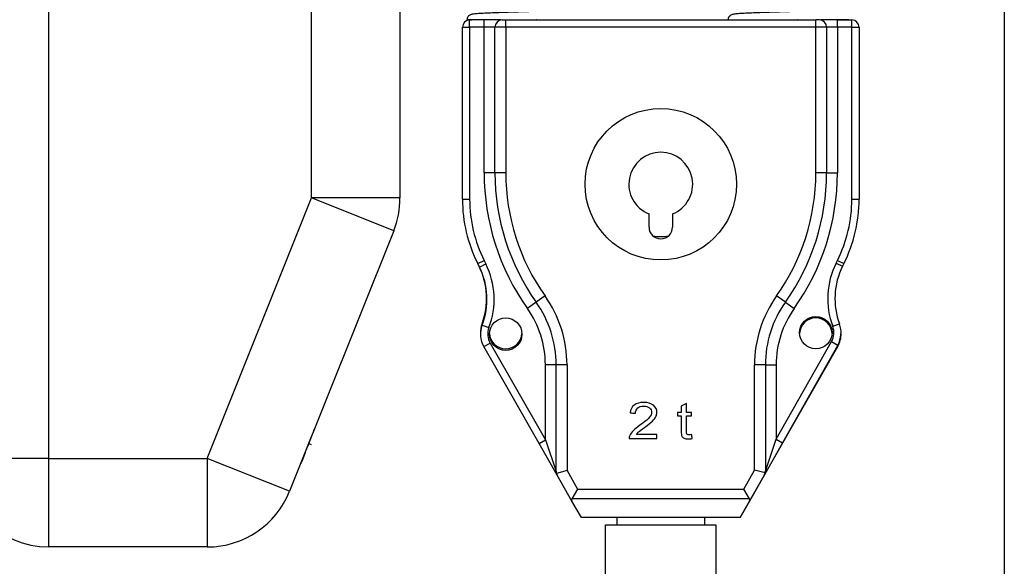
# Model space of a CAD drawing. Header units: millimetres. Extents: x 1618 to 4606, y -976 to 1137.
# Tile 5 of 41: x 2451 to 2724, y 199 to 350. Entities that reach past the tile are written whole.
import ezdxf

# ---------------------------------------------------------------- set-up
doc = ezdxf.new("R2010")
doc.units = ezdxf.units.MM
doc.dimstyles.get("Standard").update_dxf_attribs({"dimtxt": 20, "dimasz": 9, "dimexe": 9, "dimexo": 9, "dimgap": 9, "dimtad": 0, "dimtih": 1, "dimtoh": 1, "dimdsep": 46, "dimtxsty": 'Standard', "dimcen": 0.09, "dimadec": 0, "dimazin": 0, "dimtfac": 1, "dimtofl": 0, "dimtmove": 0, "dimatfit": 3, "dimfxl": 0, "dimtolj": 1, "dimtzin": 0, "dimarcsym": 0})

# ---------------------------------------------------------------- blocks, each defined once
blk = doc.blocks.new('*D14')
at = {"color": 0, "lineweight": -2}
for p, q in [((2555.67, 715.14), (2315.11, 715.14)), ((2324.11, 706.14), (2324.11, 427.28)), ((2324.11, 110.41), (2324.11, 389.28)), ((2620.02, 101.41), (2315.11, 101.41))]:
    blk.add_line(p, q, dxfattribs=at)
at = {"color": 0, "lineweight": 18}
for points in [[(2322.61, 706.14), (2325.61, 706.14), (2324.11, 715.14)], [(2322.61, 110.41), (2325.61, 110.41), (2324.11, 101.41)]]:
    blk.add_solid(points, dxfattribs=at)
at = {"layer": 'Defpoints', "color": 0, "lineweight": 18}
for p in [(2564.67, 715.14), (2324.11, 101.41), (2629.02, 101.41)]:
    blk.add_point(p, dxfattribs=at)
at = {"color": 0, "lineweight": 18, "insert": (2324.11, 408.28), "char_height": 20, "attachment_point": 5}
blk.add_mtext('\\A1;615', dxfattribs=at)
blk = doc.blocks.new('*D15')
at = {"color": 0, "lineweight": -2}
for p, q in [((2724.29, 473.29), (2724.29, -15.22)), ((2434.7, 219.71), (2434.7, -15.22)), ((2443.7, -6.22), (2545.5, -6.22)), ((2715.29, -6.22), (2613.5, -6.22))]:
    blk.add_line(p, q, dxfattribs=at)
at = {"color": 0, "lineweight": 18}
for points in [[(2443.7, -4.72), (2443.7, -7.72), (2434.7, -6.22)], [(2715.29, -4.72), (2715.29, -7.72), (2724.29, -6.22)]]:
    blk.add_solid(points, dxfattribs=at)
at = {"layer": 'Defpoints', "color": 0, "lineweight": 18}
for p in [(2724.29, 482.29), (2434.7, 228.71), (2434.7, -6.22)]:
    blk.add_point(p, dxfattribs=at)
at = {"color": 0, "lineweight": 18, "insert": (2579.5, -6.22), "char_height": 20, "attachment_point": 5}
blk.add_mtext('\\A1;290', dxfattribs=at)

msp = doc.modelspace()

# ---------------------------------------------------------------- linework, layer by layer
for p, q in [((2556.704, 404.414), (2556.704, 300.939)), ((2532.159, 300.939), (2532.159, 388.952)), ((2459.25, 381.799), (2459.25, 228.712)), ((2576.024, 350.291), (2576.562, 350.291)), ((2576.024, 348.291), (2576.024, 350.291)), ((2580.024, 348.291), (2580.024, 350.291)), ((2585.024, 350.291), (2586.024, 350.291)), ((2586.024, 350.291), (2672.024, 350.291)), ((2586.024, 348.291), (2586.024, 350.291)), ((2673.024, 350.291), (2672.024, 350.291)), ((2672.024, 348.291), (2672.024, 350.291)), ((2678.024, 350.291), (2682.024, 350.291)), ((2678.024, 348.291), (2678.024, 350.291)), ((2682.024, 348.291), (2682.024, 350.291)), ((2574.024, 348.291), (2576.024, 348.291)), ((2574.024, 300.609), (2574.024, 348.291)), ((2580.024, 348.291), (2576.024, 348.291)), ((2576.024, 348.291), (2576.024, 300.609)), ((2580.024, 307.928), (2580.024, 348.291)), ((2583.024, 348.291), (2580.024, 348.291)), ((2586.024, 348.291), (2583.024, 348.291)), ((2583.024, 307.928), (2583.024, 348.291)), ((2672.024, 348.291), (2586.024, 348.291)), ((2586.024, 348.291), (2586.024, 307.928)), ((2675.024, 348.291), (2672.024, 348.291)), ((2672.024, 307.928), (2672.024, 348.291)), ((2678.024, 348.291), (2675.024, 348.291)), ((2675.024, 348.291), (2675.024, 307.928)), ((2682.024, 348.291), (2678.024, 348.291)), ((2678.024, 348.291), (2678.024, 307.928)), ((2682.024, 348.291), (2684.024, 348.291)), ((2682.024, 300.609), (2682.024, 348.291)), ((2684.024, 348.291), (2684.024, 300.609)), ((2583.024, 307.928), (2580.024, 307.928)), ((2586.024, 307.928), (2583.024, 307.928)), ((2675.024, 307.928), (2672.024, 307.928)), ((2675.024, 307.928), (2678.024, 307.928)), ((2503.268, 228.712), (2532.159, 300.939)), ((2556.704, 300.939), (2532.159, 300.939)), ((2554.949, 291.823), (2532.159, 300.939)), ((2574.024, 300.609), (2576.024, 300.609)), ((2682.024, 300.609), (2684.024, 300.609)), ((2625.774, 292.841), (2625.774, 296.51)), ((2632.274, 296.51), (2632.274, 292.841)), ((2554.949, 291.823), (2526.058, 219.596)), ((2578.247, 282.721), (2580.036, 283.615)), ((2578.73, 281.754), (2578.247, 282.721)), ((2578.73, 281.754), (2580.519, 282.649)), ((2580.036, 283.615), (2580.519, 282.649)), ((2677.642, 282.876), (2678.012, 283.615)), ((2677.642, 282.876), (2679.431, 281.981)), ((2678.012, 283.615), (2679.801, 282.721)), ((2679.801, 282.721), (2679.431, 281.981)), ((2596.926, 273.757), (2594.481, 272.02)), ((2663.567, 272.02), (2661.122, 273.757)), ((2594.481, 272.02), (2592.035, 270.282)), ((2663.567, 272.02), (2666.013, 270.282)), ((2579.494, 265.702), (2581.36, 264.981)), ((2676.708, 265.345), (2678.582, 266.044)), ((2579.945, 259.709), (2581.682, 260.7)), ((2595.287, 232.844), (2579.945, 259.709)), ((2581.682, 260.7), (2597.024, 233.835)), ((2651.024, 212.291), (2678.103, 259.709)), ((2661.024, 234.016), (2676.375, 261.134)), ((2678.116, 260.148), (2662.764, 233.031)), ((2676.375, 261.134), (2678.116, 260.148)), ((2597.024, 233.835), (2597.024, 254.645)), ((2600.024, 254.645), (2597.024, 254.645)), ((2600.024, 225.08), (2600.024, 254.645)), ((2603.024, 254.645), (2600.024, 254.645)), ((2603.024, 254.645), (2603.024, 225.345)), ((2658.024, 254.645), (2655.024, 254.645)), ((2655.024, 225.447), (2655.024, 254.645)), ((2658.024, 254.645), (2661.024, 254.645)), ((2658.024, 254.645), (2658.024, 225.184)), ((2661.024, 254.645), (2661.024, 234.016)), ((2538.957, 251.728), (2538.917, 251.744)), ((2539.763, 253.742), (2539.723, 253.758)), ((2535.624, 243.397), (2535.585, 243.413)), ((2536.493, 245.569), (2536.453, 245.584)), ((2535.287, 242.669), (2535.327, 242.653)), ((2531.823, 233.893), (2532.641, 235.937)), ((2532.601, 235.953), (2532.641, 235.937)), ((2532.836, 236.427), (2532.7, 236.085)), ((2532.797, 236.442), (2532.836, 236.427)), ((2532.997, 236.827), (2532.957, 236.843)), ((2531.064, 231.997), (2531.823, 233.893)), ((2531.396, 232.827), (2532.028, 232.574)), ((2531.783, 233.909), (2531.823, 233.893)), ((2595.287, 232.844), (2597.024, 233.835)), ((2600.287, 224.088), (2595.287, 232.844)), ((2597.024, 233.835), (2600.024, 225.08)), ((2662.764, 233.031), (2657.764, 224.198)), ((2658.024, 225.184), (2661.024, 234.016)), ((2661.024, 234.016), (2662.764, 233.031)), ((2530.189, 229.808), (2529.348, 227.705)), ((2530.149, 229.824), (2530.189, 229.808)), ((2530.397, 230.328), (2530.189, 229.808)), ((2530.357, 230.344), (2530.397, 230.328)), ((2530.397, 230.328), (2530.854, 231.472)), ((2530.815, 231.488), (2530.854, 231.472)), ((2530.854, 231.472), (2531.064, 231.997)), ((2531.025, 232.013), (2531.064, 231.997)), ((2459.25, 228.712), (2434.704, 228.712)), ((2459.25, 228.712), (2459.25, 204.166)), ((2459.25, 228.712), (2503.268, 228.712)), ((2526.058, 219.596), (2503.268, 228.712)), ((2503.268, 228.712), (2503.268, 204.166)), ((2529.161, 227.238), (2529.121, 227.254)), ((2529.161, 227.238), (2529.182, 227.229)), ((2529.221, 227.388), (2529.181, 227.404)), ((2529.187, 227.418), (2529.227, 227.402)), ((2529.198, 227.446), (2529.238, 227.43)), ((2529.205, 227.465), (2529.245, 227.449)), ((2529.227, 227.402), (2529.238, 227.43)), ((2529.238, 227.43), (2529.245, 227.449)), ((2529.245, 227.449), (2529.348, 227.705)), ((2529.308, 227.721), (2529.348, 227.705)), ((2600.059, 224.594), (2600.132, 224.466)), ((2603.024, 225.345), (2600.091, 224.567)), ((2604.388, 216.907), (2600.287, 224.088)), ((2603.024, 225.345), (2605.956, 220.211)), ((2652.06, 220.211), (2655.024, 225.447)), ((2657.764, 224.198), (2653.637, 216.907)), ((2657.958, 224.674), (2655.024, 225.447)), ((2605.956, 220.211), (2604.375, 217.487)), ((2605.956, 220.211), (2652.06, 220.211)), ((2653.648, 217.487), (2652.06, 220.211)), ((2653.648, 217.487), (2604.375, 217.487)), ((2607.024, 212.291), (2604.388, 216.907)), ((2653.637, 216.907), (2651.024, 212.291)), ((2651.024, 212.291), (2607.024, 212.291)), ((2613.724, 210.291), (2644.324, 210.291)), ((2613.724, 183.192), (2613.724, 210.291)), ((2616.824, 212.292), (2616.824, 210.291)), ((2641.224, 210.291), (2641.224, 212.292)), ((2644.324, 210.291), (2644.324, 193.436)), ((2503.268, 204.166), (2459.25, 204.166))]:
    msp.add_line(p, q)
for centre, radius in [((2629.024, 304.741), 21), ((2586.024, 263.18), 4.5), ((2672.024, 263.597), 4.5)]:
    msp.add_circle(centre, radius)
for centre, radius, start, end in [((2576.024, 348.291), 2, 90, 180), ((2585.024, 348.291), 2, 90, 180), ((2592.824, 347.174), 3.55, 61.42078, 63.0239), ((2665.224, 347.174), 3.55, 61.42078, 63.0239), ((2673.024, 348.291), 2, 0, 90), ((2682.024, 348.291), 2, 0, 90), ((2629.024, 304.741), 8.85, 291.54499, 248.45501), ((2645.024, 307.928), 65, 180, 215.39114), ((2645.024, 307.928), 62, 180, 215.39114), ((2645.024, 307.928), 59, 180, 215.39114), ((2613.024, 307.928), 59, 324.60886, 0), ((2613.024, 307.928), 62, 324.60886, 0), ((2613.024, 307.928), 65, 324.60886, 0), ((2532.159, 300.939), 24.545, 338.19859, 0), ((2614.024, 300.609), 40, 180, 206.56505), ((2614.024, 300.609), 38, 180, 206.56505), ((2644.024, 300.609), 38, 333.43495, 0), ((2644.024, 300.609), 40, 333.43495, 0), ((2629.024, 292.841), 3.25, 180, 0), ((2629.024, 304.741), 14.5, 261.48375, 278.51062), ((2560.728, 273.037), 20, 339.53468, 26.56505), ((2560.95, 272.864), 19.879, 338.88296, 26.56505), ((2560.95, 272.864), 21.879, 338.88296, 26.56505), ((2697.32, 273.037), 22, 153.43495, 200.46532), ((2697.32, 273.037), 20, 153.43495, 200.46532), ((2570.024, 254.645), 33, 0, 35.39114), ((2688.024, 254.645), 33, 144.60886, 180), ((2570.024, 254.645), 30, 0, 35.39114), ((2688.024, 254.645), 30, 144.60886, 180), ((2570.024, 254.645), 27, 0, 35.39114), ((2688.024, 254.645), 27, 144.60886, 180), ((2672.024, 263.18), 4.5, 2.655, 177.35062), ((2586.024, 263.597), 7, 159.53468, 181.70676), ((2586.024, 263.18), 7, 158.88296, 209.72944), ((2586.024, 263.18), 5, 158.88296, 209.72944), ((2672.024, 263.597), 5, 330.48599, 20.46532), ((2672.024, 263.597), 7, 330.48599, 20.46532), ((2586.024, 263.597), 4.5, 182.64937, 357.34499), ((2672.024, 263.18), 7, 330.27056, 1.70561), ((2459.25, 228.712), 24.545, 180, 270), ((2503.268, 228.712), 24.545, 270, 338.19859)]:
    msp.add_arc(centre, radius, start, end)
for centre, major_axis, ratio, start_param, end_param in [((2607.843, 216.907), (-3.541, 0.361), 0.3774891, 6.1141911, 6.5465989), ((2650.189, 216.907), (-3.533, -0.359), 0.3785668, 2.8796137, 3.3120215)]:
    msp.add_ellipse(centre, major_axis=major_axis, ratio=ratio, start_param=start_param, end_param=end_param)
for points, degree, knots in [([(2608.088, 353.202), (2608.088, 353.203), (2608.08, 353.214), (2607.941, 353.201), (2607.407, 353.152), (2606.454, 353.086), (2604.953, 353.007), (2602.749, 352.913), (2600.274, 352.823), (2597.55, 352.733), (2594.663, 352.642), (2591.711, 352.552), (2588.793, 352.462), (2586.008, 352.372), (2583.445, 352.281), (2581.16, 352.189), (2579.181, 352.093), (2577.673, 351.991), (2576.796, 351.901), (2576.275, 351.748), (2576.008, 351.62), (2575.745, 351.411), (2575.497, 351.119), (2575.314, 350.727), (2575.301, 350.429), (2575.313, 350.293)], 3, [0, 0, 0, 0, 0.0020264, 0.0352346, 0.0711929, 0.1069636, 0.1737364, 0.2351246, 0.2958683, 0.3566256, 0.4173886, 0.478154, 0.5389214, 0.5996931, 0.6604754, 0.7213907, 0.785191, 0.8529688, 0.9227978, 0.9468414, 0.9648306, 0.9721197, 0.9797207, 0.9911806, 1, 1, 1, 1]), ([(2680.488, 353.202), (2680.488, 353.203), (2680.48, 353.214), (2680.341, 353.201), (2679.807, 353.152), (2678.854, 353.086), (2677.353, 353.007), (2675.149, 352.913), (2672.674, 352.823), (2669.95, 352.733), (2667.063, 352.642), (2664.111, 352.552), (2661.193, 352.462), (2658.408, 352.372), (2655.845, 352.281), (2653.56, 352.189), (2651.581, 352.093), (2650.073, 351.991), (2649.196, 351.901), (2648.675, 351.748), (2648.408, 351.62), (2648.145, 351.411), (2647.897, 351.119), (2647.714, 350.727), (2647.701, 350.429), (2647.713, 350.293)], 3, [0, 0, 0, 0, 0.0020264, 0.0352346, 0.0711929, 0.1069636, 0.1737364, 0.2351246, 0.2958683, 0.3566256, 0.4173886, 0.478154, 0.5389214, 0.5996931, 0.6604754, 0.7213907, 0.785191, 0.8529688, 0.9227978, 0.9468414, 0.9648306, 0.9721197, 0.9797207, 0.9911806, 1, 1, 1, 1]), ([(2584.656, 350.291), (2584.403, 350.291), (2584.153, 350.291), (2583.581, 350.291), (2582.94, 350.291), (2582.323, 350.291), (2581.945, 350.291), (2581.87, 350.291), (2581.721, 350.291), (2581.647, 350.291), (2581.426, 350.291), (2581.281, 350.291), (2580.854, 350.291), (2580.578, 350.291), (2579.78, 350.291), (2579.284, 350.291), (2578.597, 350.291), (2578.377, 350.291), (2578.114, 350.291), (2578.062, 350.291), (2577.959, 350.291), (2577.908, 350.291), (2577.758, 350.291), (2577.661, 350.291), (2577.378, 350.291), (2577.201, 350.291), (2576.871, 350.291), (2576.717, 350.291), (2576.289, 350.291), (2576.049, 350.291), (2575.808, 350.291), (2575.762, 350.291), (2575.699, 350.291), (2575.678, 350.291), (2575.639, 350.291), (2575.545, 350.291), (2575.471, 350.291), (2575.377, 350.291), (2575.31, 350.291), (2575.288, 350.291), (2575.289, 350.291)], 3, [0, 0, 0, 0, 0.0452284, 0.0452284, 0.105213, 0.1651976, 0.1651976, 0.1801937, 0.1801937, 0.1951899, 0.1951899, 0.2251822, 0.2251822, 0.2851668, 0.2851668, 0.405136, 0.405136, 0.4651206, 0.4651206, 0.4801168, 0.4801168, 0.4951129, 0.4951129, 0.5251052, 0.5251052, 0.5850898, 0.5850898, 0.6450745, 0.6450745, 0.7650437, 0.7650437, 0.795036, 0.795036, 0.8100321, 0.8100321, 0.8250283, 0.8850129, 0.8850129, 0.9449975, 1, 1, 1, 1]), ([(2681.166, 350.291), (2681.153, 350.291), (2681.136, 350.291), (2681.091, 350.291), (2681.061, 350.291), (2680.992, 350.291), (2680.953, 350.291), (2680.868, 350.291), (2680.821, 350.291), (2680.757, 350.291), (2680.744, 350.291), (2680.718, 350.291), (2680.678, 350.291), (2680.635, 350.291), (2680.49, 350.291), (2680.36, 350.291), (2680.074, 350.291), (2679.919, 350.291), (2679.582, 350.291), (2679.401, 350.291), (2679.111, 350.291), (2679.011, 350.291), (2678.857, 350.291), (2678.805, 350.291), (2678.699, 350.291), (2678.645, 350.291), (2678.372, 350.291), (2678.144, 350.291), (2677.668, 350.291), (2677.421, 350.291), (2676.906, 350.291), (2676.64, 350.291), (2676.087, 350.291), (2675.801, 350.291), (2675.432, 350.291), (2675.358, 350.291), (2675.208, 350.291), (2675.132, 350.291), (2674.903, 350.291), (2674.749, 350.291), (2674.283, 350.291), (2673.966, 350.291), (2673.561, 350.291), (2673.48, 350.291), (2673.397, 350.291)], 3, [0, 0, 0, 0, 0.0317684, 0.0317684, 0.0712816, 0.0712816, 0.1107948, 0.1107948, 0.150308, 0.150308, 0.1601863, 0.1601863, 0.1700646, 0.1898212, 0.1898212, 0.2688476, 0.2688476, 0.3478741, 0.3478741, 0.4269005, 0.4269005, 0.4664137, 0.4664137, 0.4861703, 0.4861703, 0.5059269, 0.5059269, 0.5849533, 0.5849533, 0.6639797, 0.6639797, 0.7430061, 0.7430061, 0.8220325, 0.8220325, 0.8417891, 0.8417891, 0.8615457, 0.8615457, 0.9010589, 0.9010589, 0.9800853, 0.9800853, 1, 1, 1, 1]), ([(2626.717, 239.074), (2627.162, 239.501), (2627.478, 239.908), (2627.86, 240.681), (2627.956, 241.075), (2627.956, 242.262), (2627.63, 242.922), (2626.323, 243.986), (2625.436, 244.252), (2623.209, 244.252), (2622.326, 244.006), (2621.666, 243.512)], 3, [0, 0, 0, 0, 0.1274635, 0.1274635, 0.254927, 0.254927, 0.5041708, 0.5041708, 0.7534147, 0.7534147, 1, 1, 1, 1]), ([(2622.63, 242.704), (2623.045, 243.057), (2623.595, 243.236), (2624.938, 243.236), (2625.469, 243.067), (2625.875, 242.735)], 3, [0, 0, 0, 0, 0.5155556, 0.5155556, 1, 1, 1, 1]), ([(2625.875, 242.735), (2626.281, 242.4), (2626.484, 241.99), (2626.484, 241.039), (2626.26, 240.548), (2625.815, 240.026)], 3, [0, 0, 0, 0, 0.5134409, 0.5134409, 1, 1, 1, 1]), ([(2634.696, 240.499), (2634.696, 239.11), (2634.696, 237.721), (2634.696, 235.595), (2634.756, 235.111), (2634.872, 234.884)], 3, [0, 0, 0, 0, 0.6534296, 0.6534296, 1, 1, 1, 1]), ([(2636.198, 235.59), (2636.147, 235.69), (2636.12, 235.915), (2636.12, 237.676), (2636.12, 239.088), (2636.12, 240.499)], 3, [0, 0, 0, 0, 0.1989351, 0.1989351, 1, 1, 1, 1]), ([(2625.815, 240.026), (2625.368, 239.506), (2624.511, 238.8), (2622.428, 237.334), (2621.801, 236.83), (2620.935, 235.956), (2620.621, 235.513), (2620.424, 235.063)], 3, [0, 0, 0, 0, 0.437759, 0.437759, 0.7188795, 0.7188795, 1, 1, 1, 1]), ([(2634.872, 234.884), (2634.989, 234.653), (2635.189, 234.467), (2635.762, 234.185), (2636.165, 234.116), (2637.004, 234.116), (2637.365, 234.152), (2637.768, 234.224)], 3, [0, 0, 0, 0, 0.3837719, 0.3837719, 0.7675439, 0.7675439, 1, 1, 1, 1]), ([(2637.562, 235.308), (2637.302, 235.278), (2637.093, 235.262), (2636.72, 235.262), (2636.559, 235.29), (2636.442, 235.349)], 3, [0, 0, 0, 0, 0.432, 0.432, 1, 1, 1, 1]), ([(2531.388, 232.805), (2531.387, 232.804), (2531.249, 232.457), (2531.248, 232.456), (2531.233, 232.417), (2531.182, 232.292), (2531.134, 232.171), (2531.116, 232.126)], 2, [0, 0, 0, 0.2521292, 0.5028367, 0.5028367, 0.7515185, 0.7515185, 1, 1, 1]), ([(2600.024, 225.08), (2600.024, 225.069), (2600.024, 225.058), (2600.024, 225.037), (2600.025, 225.004), (2600.027, 224.972), (2600.031, 224.908), (2600.035, 224.865), (2600.052, 224.737), (2600.068, 224.651), (2600.091, 224.567)], 3, [0, 0, 0, 0, 0.0625, 0.0625, 0.125, 0.25, 0.25, 0.5, 0.5, 1, 1, 1, 1]), ([(2600.091, 224.567), (2600.113, 224.482), (2600.141, 224.4), (2600.19, 224.28), (2600.217, 224.221), (2600.251, 224.154), (2600.266, 224.126), (2600.277, 224.107), (2600.282, 224.097), (2600.287, 224.088)], 3, [0, 0, 0, 0, 0.5, 0.5, 0.75, 0.875, 0.9375, 0.9375, 1, 1, 1, 1]), ([(2657.764, 224.198), (2657.775, 224.217), (2657.785, 224.236), (2657.805, 224.274), (2657.834, 224.331), (2657.86, 224.389), (2657.909, 224.508), (2657.936, 224.59), (2657.958, 224.674)], 3, [0, 0, 0, 0, 0.125, 0.125, 0.25, 0.5, 0.5, 1, 1, 1, 1]), ([(2657.958, 224.674), (2657.98, 224.758), (2657.997, 224.843), (2658.013, 224.97), (2658.017, 225.013), (2658.021, 225.077), (2658.022, 225.098), (2658.024, 225.141), (2658.024, 225.162), (2658.024, 225.184)], 3, [0, 0, 0, 0, 0.5, 0.5, 0.75, 0.75, 0.875, 0.875, 1, 1, 1, 1])]:
    msp.add_open_spline(points, degree=degree, knots=knots)
for points in [[(2621.666, 243.512), (2621.009, 243.019), (2620.63, 242.3), (2620.529, 241.358)], [(2636.12, 243.986), (2635.645, 243.74), (2635.171, 243.495), (2634.696, 243.249)], [(2634.696, 243.249), (2634.696, 242.651), (2634.696, 242.053), (2634.696, 241.456)], [(2636.12, 241.456), (2636.12, 242.299), (2636.12, 243.142), (2636.12, 243.986)], [(2620.529, 241.358), (2621.019, 241.316), (2621.51, 241.273), (2622.001, 241.231)], [(2622.001, 241.231), (2622.006, 241.857), (2622.215, 242.348), (2622.63, 242.704)], [(2634.696, 241.456), (2634.346, 241.456), (2633.996, 241.456), (2633.645, 241.456)], [(2633.645, 241.456), (2633.645, 241.137), (2633.645, 240.818), (2633.645, 240.499)], [(2633.645, 240.499), (2633.996, 240.499), (2634.346, 240.499), (2634.696, 240.499)], [(2637.562, 241.456), (2637.081, 241.456), (2636.601, 241.456), (2636.12, 241.456)], [(2636.12, 240.499), (2636.601, 240.499), (2637.081, 240.499), (2637.562, 240.499)], [(2637.562, 240.499), (2637.562, 240.818), (2637.562, 241.137), (2637.562, 241.456)], [(2624.508, 237.314), (2625.538, 238.061), (2626.275, 238.647), (2626.717, 239.074)], [(2532.836, 236.427), (2532.917, 236.629), (2532.997, 236.827), (2532.997, 236.827)], [(2620.424, 235.063), (2620.302, 234.792), (2620.248, 234.505), (2620.257, 234.211)], [(2622.248, 235.39), (2622.406, 235.613), (2622.609, 235.835), (2622.854, 236.055)], [(2627.971, 235.39), (2626.063, 235.39), (2624.156, 235.39), (2622.248, 235.39)], [(2622.854, 236.055), (2623.096, 236.275), (2623.648, 236.695), (2624.508, 237.314)], [(2627.971, 234.211), (2627.971, 234.604), (2627.971, 234.997), (2627.971, 235.39)], [(2636.442, 235.349), (2636.329, 235.408), (2636.248, 235.487), (2636.198, 235.59)], [(2637.768, 234.224), (2637.699, 234.585), (2637.63, 234.947), (2637.562, 235.308)], [(2620.257, 234.211), (2622.828, 234.211), (2625.4, 234.211), (2627.971, 234.211)], [(2529.221, 227.388), (2529.221, 227.387), (2529.161, 227.238), (2529.161, 227.238)]]:
    msp.add_open_spline(points, degree=3)

# ---------------------------------------------------------------- dimensions: what is measured, and where the dimension line sits
at = {"lineweight": 18}
dim = msp.add_linear_dim(base=(2324.11, 101.414), p1=(2564.67, 715.145), p2=(2629.024, 101.414), angle=90, text='615', dimstyle='Standard', dxfattribs=at)
dim.commit()
dim.dimension.update_dxf_attribs({"geometry": '*D14', "text_midpoint": (2324.11, 408.279)})
dim = msp.add_linear_dim(base=(2434.704, -6.222), p1=(2724.294, 482.291), p2=(2434.704, 228.712), text='290', dimstyle='Standard', dxfattribs=at)
dim.commit()
dim.dimension.update_dxf_attribs({"geometry": '*D15', "text_midpoint": (2579.499, -6.222)})

doc.saveas('drawing.dxf')
